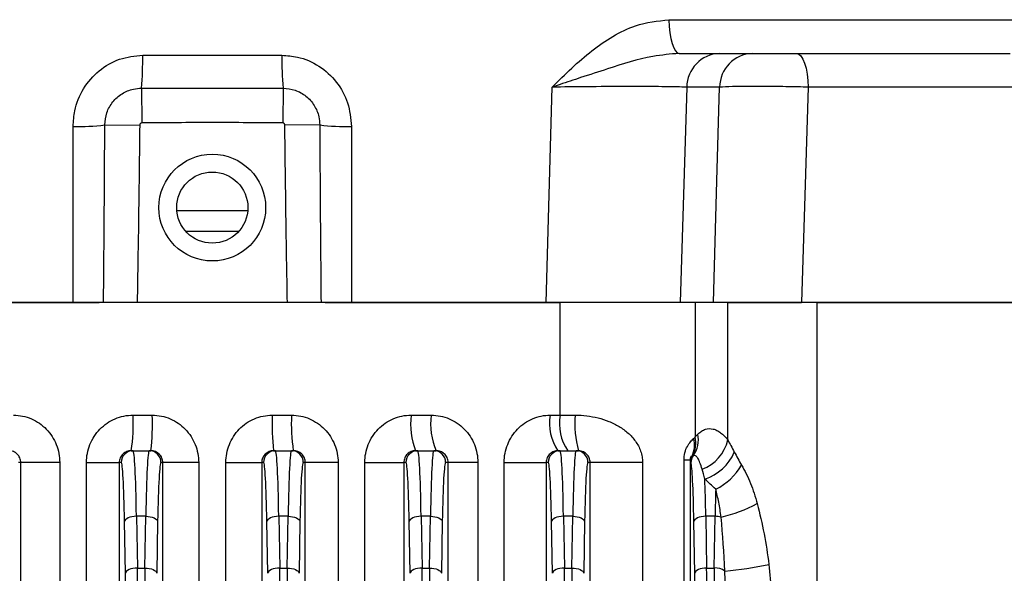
# Model space of a CAD drawing. Header units: millimetres. Extents: x -722 to 1902, y -809 to 1604.
# Tile 91 of 93: x 597 to 680, y 1396 to 1443. Entities that reach past the tile are written whole.
import ezdxf

# ---------------------------------------------------------------- set-up
doc = ezdxf.new("R2010")
doc.units = ezdxf.units.MM

msp = doc.modelspace()

# ---------------------------------------------------------------- linework, layer by layer
at = {"color": 7, "linetype": 'Continuous', "lineweight": 25}
for p, q in [((651.864, 1442.659), (682.822, 1442.659)), ((607.495, 1439.659), (619.23, 1439.659)), ((656.127, 1439.816), (658.897, 1439.816)), ((662.632, 1439.816), (680.633, 1439.816)), ((607.39, 1436.885), (607.419, 1433.953)), ((619.334, 1436.885), (619.306, 1433.953)), ((641.511, 1418.816), (642.025, 1436.973)), ((656.139, 1436.973), (653.369, 1436.973)), ((681.967, 1436.973), (663.609, 1436.973)), ((604.303, 1433.785), (607.243, 1433.754)), ((622.422, 1433.785), (619.482, 1433.754)), ((610.384, 1426.566), (616.352, 1426.566)), ((611.126, 1424.816), (615.598, 1424.816)), ((584.035, 1418.816), (603.839, 1418.816)), ((601.625, 1418.816), (585.214, 1418.816)), ((619.697, 1418.816), (607.028, 1418.816)), ((622.878, 1418.816), (642.69, 1418.816)), ((641.511, 1418.816), (625.1, 1418.816)), ((642.69, 1409.316), (642.69, 1418.816)), ((655.609, 1418.816), (652.801, 1418.816)), ((654.083, 1418.816), (654.083, 1407.47)), ((656.826, 1418.816), (663.045, 1418.816)), ((656.826, 1407.232), (656.826, 1418.816)), ((682.867, 1418.816), (663.045, 1418.816)), ((664.321, 1418.816), (664.321, 1386.816)), ((664.321, 1418.816), (681.976, 1418.816)), ((606.68, 1409.316), (608.305, 1409.316)), ((618.42, 1409.316), (620.044, 1409.316)), ((630.124, 1409.316), (631.82, 1409.316)), ((641.859, 1409.316), (642.69, 1409.316)), ((642.69, 1409.316), (643.965, 1409.316)), ((606.531, 1406.316), (606.688, 1406.316)), ((606.688, 1406.316), (608.037, 1406.316)), ((608.037, 1406.316), (608.191, 1406.316)), ((618.533, 1406.316), (618.688, 1406.316)), ((618.688, 1406.316), (620.037, 1406.316)), ((620.037, 1406.316), (620.194, 1406.316)), ((630.499, 1406.316), (630.688, 1406.316)), ((630.688, 1406.316), (632.037, 1406.316)), ((632.037, 1406.316), (632.234, 1406.316)), ((642.497, 1406.316), (642.688, 1406.316)), ((642.688, 1406.316), (644.037, 1406.316)), ((644.037, 1406.316), (644.239, 1406.316)), ((653.657, 1405.515), (653.136, 1405.515)), ((653.136, 1386.816), (653.136, 1405.515)), ((653.657, 1405.515), (653.657, 1386.816)), ((597.214, 1405.316), (597.036, 1405.316)), ((597.214, 1384.852), (597.214, 1405.316)), ((600.5, 1405.316), (597.214, 1405.316)), ((600.5, 1405.316), (600.5, 1384.852)), ((602.757, 1405.316), (605.517, 1405.316)), ((602.757, 1384.852), (602.757, 1405.316)), ((605.517, 1405.316), (605.517, 1384.852)), ((605.688, 1405.316), (605.517, 1405.316)), ((609.192, 1405.316), (609.036, 1405.316)), ((609.192, 1384.852), (609.192, 1405.316)), ((612.216, 1405.316), (609.192, 1405.316)), ((612.216, 1405.316), (612.216, 1384.852)), ((614.508, 1405.316), (617.532, 1405.316)), ((614.508, 1384.852), (614.508, 1405.316)), ((617.532, 1405.316), (617.532, 1384.852)), ((617.688, 1405.316), (617.532, 1405.316)), ((621.207, 1405.316), (621.036, 1405.316)), ((621.207, 1384.852), (621.207, 1405.316)), ((623.968, 1405.316), (621.207, 1405.316)), ((623.968, 1405.316), (623.968, 1384.852)), ((626.224, 1405.316), (629.51, 1405.316)), ((626.224, 1384.852), (626.224, 1405.316)), ((629.51, 1405.316), (629.51, 1384.852)), ((629.688, 1405.316), (629.51, 1405.316)), ((633.259, 1405.316), (633.036, 1405.316)), ((633.259, 1384.852), (633.259, 1405.316)), ((635.756, 1405.316), (633.259, 1405.316)), ((635.756, 1405.316), (635.756, 1384.852)), ((637.972, 1405.316), (641.521, 1405.316)), ((637.972, 1384.852), (637.972, 1405.316)), ((641.521, 1405.316), (641.521, 1384.852)), ((641.688, 1405.316), (641.521, 1405.316)), ((645.215, 1405.316), (645.036, 1405.316)), ((645.215, 1386.625), (645.215, 1405.316)), ((649.642, 1405.316), (645.215, 1405.316)), ((649.642, 1405.316), (649.642, 1386.625)), ((606.969, 1400.788), (607.045, 1396.428)), ((607.756, 1400.788), (606.969, 1400.788)), ((607.68, 1396.428), (607.756, 1400.788)), ((618.969, 1400.788), (619.045, 1396.428)), ((619.756, 1400.788), (618.969, 1400.788)), ((619.68, 1396.428), (619.756, 1400.788)), ((630.969, 1400.788), (631.045, 1396.428)), ((631.756, 1400.788), (630.969, 1400.788)), ((631.68, 1396.428), (631.756, 1400.788)), ((642.969, 1400.788), (643.045, 1396.428)), ((643.756, 1400.788), (642.969, 1400.788)), ((643.68, 1396.428), (643.756, 1400.788)), ((654.969, 1400.788), (655.045, 1396.428)), ((655.756, 1400.788), (654.969, 1400.788)), ((655.68, 1396.428), (655.756, 1400.788)), ((606.045, 1395.981), (605.969, 1400.341)), ((608.755, 1400.341), (608.679, 1395.981)), ((618.045, 1395.981), (617.969, 1400.341)), ((620.755, 1400.341), (620.679, 1395.981)), ((630.045, 1395.981), (629.969, 1400.341)), ((632.755, 1400.341), (632.679, 1395.981)), ((642.045, 1395.981), (641.969, 1400.341)), ((644.755, 1400.341), (644.679, 1395.981)), ((654.045, 1395.981), (653.969, 1400.341)), ((607.045, 1396.428), (607.68, 1396.428)), ((619.045, 1396.428), (619.68, 1396.428)), ((631.045, 1396.428), (631.68, 1396.428)), ((643.045, 1396.428), (643.68, 1396.428)), ((655.045, 1396.428), (655.68, 1396.428))]:
    msp.add_line(p, q, dxfattribs=at)
at = {"color": 7, "linetype": 'Continuous', "lineweight": 25, "flags": 128}
for points in [[(651.864, 1442.659), (651.889, 1442.097), (651.943, 1441.56), (652.026, 1441.069), (652.134, 1440.64), (652.264, 1440.29), (652.411, 1440.03), (652.569, 1439.87), (652.733, 1439.816)], [(662.632, 1439.816), (662.816, 1439.762), (662.994, 1439.603), (663.159, 1439.343), (663.305, 1438.992), (663.427, 1438.564), (663.52, 1438.072), (663.582, 1437.536), (663.609, 1436.973)], [(653.369, 1436.973), (653.142, 1429.707), (652.801, 1418.816)], [(655.609, 1418.816), (655.908, 1429.059), (656.139, 1436.973)], [(663.609, 1436.973), (663.326, 1427.848), (663.045, 1418.816)], [(601.625, 1418.816), (601.625, 1424.808), (601.626, 1433.659)], [(625.098, 1433.659), (625.099, 1427.668), (625.1, 1418.816)], [(606.969, 1400.788), (606.777, 1400.778), (606.593, 1400.751), (606.423, 1400.708), (606.273, 1400.653), (606.148, 1400.585), (606.054, 1400.509), (605.994, 1400.427), (605.969, 1400.341)], [(607.756, 1400.788), (607.947, 1400.778), (608.131, 1400.751), (608.302, 1400.708), (608.452, 1400.653), (608.576, 1400.585), (608.671, 1400.509), (608.731, 1400.427), (608.755, 1400.341)], [(618.969, 1400.788), (618.777, 1400.778), (618.593, 1400.751), (618.423, 1400.708), (618.273, 1400.653), (618.148, 1400.585), (618.054, 1400.509), (617.994, 1400.427), (617.969, 1400.341)], [(619.756, 1400.788), (619.947, 1400.778), (620.131, 1400.751), (620.302, 1400.708), (620.452, 1400.653), (620.576, 1400.585), (620.671, 1400.509), (620.731, 1400.427), (620.755, 1400.341)], [(630.969, 1400.788), (630.777, 1400.778), (630.593, 1400.751), (630.423, 1400.708), (630.273, 1400.653), (630.148, 1400.585), (630.054, 1400.509), (629.994, 1400.427), (629.969, 1400.341)], [(631.756, 1400.788), (631.947, 1400.778), (632.131, 1400.751), (632.302, 1400.708), (632.452, 1400.653), (632.576, 1400.585), (632.671, 1400.509), (632.731, 1400.427), (632.755, 1400.341)], [(642.969, 1400.788), (642.777, 1400.778), (642.593, 1400.751), (642.423, 1400.708), (642.273, 1400.653), (642.148, 1400.585), (642.054, 1400.509), (641.994, 1400.427), (641.969, 1400.341)], [(643.756, 1400.788), (643.947, 1400.778), (644.131, 1400.751), (644.302, 1400.708), (644.452, 1400.653), (644.576, 1400.585), (644.671, 1400.509), (644.731, 1400.427), (644.755, 1400.341)], [(654.969, 1400.788), (654.777, 1400.778), (654.593, 1400.751), (654.423, 1400.708), (654.273, 1400.653), (654.148, 1400.585), (654.054, 1400.509), (653.994, 1400.427), (653.969, 1400.341)], [(607.045, 1396.428), (606.854, 1396.417), (606.669, 1396.39), (606.499, 1396.348), (606.349, 1396.292), (606.224, 1396.225), (606.13, 1396.149), (606.07, 1396.066), (606.045, 1395.981)], [(607.68, 1396.428), (607.871, 1396.417), (608.055, 1396.39), (608.226, 1396.348), (608.376, 1396.292), (608.5, 1396.225), (608.594, 1396.149), (608.655, 1396.066), (608.679, 1395.981)], [(619.045, 1396.428), (618.854, 1396.417), (618.669, 1396.39), (618.499, 1396.348), (618.349, 1396.292), (618.224, 1396.225), (618.13, 1396.149), (618.07, 1396.066), (618.045, 1395.981)], [(619.68, 1396.428), (619.871, 1396.417), (620.055, 1396.39), (620.226, 1396.348), (620.376, 1396.292), (620.5, 1396.225), (620.594, 1396.149), (620.655, 1396.066), (620.679, 1395.981)], [(631.045, 1396.428), (630.854, 1396.417), (630.669, 1396.39), (630.499, 1396.348), (630.349, 1396.292), (630.224, 1396.225), (630.13, 1396.149), (630.07, 1396.066), (630.045, 1395.981)], [(631.68, 1396.428), (631.871, 1396.417), (632.055, 1396.39), (632.226, 1396.348), (632.376, 1396.292), (632.5, 1396.225), (632.594, 1396.149), (632.655, 1396.066), (632.679, 1395.981)], [(643.045, 1396.428), (642.854, 1396.417), (642.669, 1396.39), (642.499, 1396.348), (642.349, 1396.292), (642.224, 1396.225), (642.13, 1396.149), (642.07, 1396.066), (642.045, 1395.981)], [(643.68, 1396.428), (643.871, 1396.417), (644.055, 1396.39), (644.226, 1396.348), (644.376, 1396.292), (644.5, 1396.225), (644.594, 1396.149), (644.655, 1396.066), (644.679, 1395.981)], [(655.045, 1396.428), (654.854, 1396.417), (654.669, 1396.39), (654.499, 1396.348), (654.349, 1396.292), (654.224, 1396.225), (654.13, 1396.149), (654.07, 1396.066), (654.045, 1395.981)]]:
    msp.add_lwpolyline(points, dxfattribs=at)
at = {"color": 7, "linetype": 'Continuous', "lineweight": 25}
for radius in [4.5, 3]:
    msp.add_circle((613.362, 1426.816), radius, dxfattribs=at)
for centre, radius, start, end in [((582.833, 1439.196), 24.666, 354.62318, 1.07643), ((643.892, 1439.196), 24.666, 178.92357, 185.37682), ((656.242, 1436.945), 2.874, 92.30725, 179.43709), ((659.013, 1436.945), 2.874, 92.30725, 179.43709), ((602.054, 1453.103), 19.448, 268.73988, 276.63987), ((624.671, 1453.103), 19.448, 263.36013, 271.26012), ((591.528, 1408.568), 15.171, 351.46403, 2.82656), ((588.349, 1408.567), 19.969, 353.52752, 2.14933), ((638.375, 1408.567), 19.969, 177.85067, 186.47248), ((635.197, 1408.568), 15.171, 177.17344, 188.53597), ((636.401, 1408.578), 6.321, 173.29233, 200.96745), ((637.575, 1408.581), 5.802, 172.714, 202.97181), ((645.864, 1408.6), 4.069, 169.86331, 214.14835), ((646.609, 1408.602), 3.984, 169.67419, 215.0162), ((652.381, 1408.573), 8.449, 174.94963, 195.48924), ((651.813, 1406.78), 2.205, 335.42603, 14.86694), ((651.747, 1406.998), 2.384, 331.86741, 11.42417), ((651.854, 1407.288), 2.491, 326.05681, 9.92727), ((653.46, 1407.99), 3.45, 290.31377, 347.31144), ((606.688, 1405.317), 1, 90.01746, 180.01745), ((608.037, 1405.317), 1, 359.98255, 89.98254), ((618.688, 1405.317), 1, 90.01746, 180.01745), ((620.037, 1405.317), 1, 359.98255, 89.98254), ((630.688, 1405.317), 1, 90.01746, 180.01745), ((632.037, 1405.317), 1, 359.98255, 89.98254), ((642.688, 1405.317), 1, 90.01746, 180.01745), ((644.037, 1405.317), 1, 359.98255, 89.98254), ((654.675, 1405.364), 0.991, 149.76644, 179.73234), ((654.71, 1405.287), 0.998, 142.33825, 179.82676), ((653.567, 1407.862), 4.154, 288.59298, 336.5252), ((653.665, 1407.566), 4.972, 295.49706, 330.35619), ((653.329, 1413.2), 12.82, 283.2223, 297.76698), ((655.738, 1398.758), 2.031, 75.07556, 89.50596), ((655.746, 1394.987), 1.443, 54.93746, 92.63201), ((653.976, 1425.96), 29.906, 274.98555, 282.1874)]:
    msp.add_arc(centre, radius, start, end, dxfattribs=at)
for centre, major_axis, ratio, start_param, end_param in [((606.688, 1396.316), (0, 10), 0.031429, 5.176037, 6.283185), ((608.037, 1396.316), (0, 10), 0.031429, 0, 1.107149), ((618.688, 1396.316), (0, 10), 0.031429, 5.176037, 6.283185), ((620.037, 1396.316), (0, 10), 0.031429, 0, 1.107149), ((630.688, 1396.316), (0, 10), 0.031429, 5.176037, 6.283185), ((632.037, 1396.316), (0, 10), 0.031429, 0, 1.107149), ((642.688, 1396.316), (0, 10), 0.031429, 5.176037, 6.283185), ((644.037, 1396.316), (0, 10), 0.031429, 0, 1.107149), ((605.688, 1396.316), (0, 9), 0.034921, 5.176037, 6.283185), ((609.036, 1396.316), (0, 9), 0.034921, 0, 1.107149), ((617.688, 1396.316), (0, 9), 0.034921, 5.176037, 6.283185), ((621.036, 1396.316), (0, 9), 0.034921, 0, 1.107149), ((629.688, 1396.316), (0, 9), 0.034921, 5.176037, 6.283185), ((633.036, 1396.316), (0, 9), 0.034921, 0, 1.107149), ((641.688, 1396.316), (0, 9), 0.034921, 5.176037, 6.283185), ((645.036, 1396.316), (0, 9), 0.034921, 0, 1.107149), ((653.688, 1396.316), (0, 9), 0.034921, 5.176037, 6.20696), ((654.688, 1396.316), (0, 10), 0.031429, 5.176037, 5.576953), ((656.037, 1396.316), (0, 10), 0.031429, 0.82819, 1.107149), ((606.764, 1391.956), (0, 10), 0.031429, 4.712389, 5.176037), ((607.961, 1391.956), (0, 10), 0.031429, 1.107149, 1.570796), ((618.764, 1391.956), (0, 10), 0.031429, 4.712389, 5.176037), ((619.961, 1391.956), (0, 10), 0.031429, 1.107149, 1.570796), ((630.764, 1391.956), (0, 10), 0.031429, 4.712389, 5.176037), ((631.961, 1391.956), (0, 10), 0.031429, 1.107149, 1.570796), ((642.764, 1391.956), (0, 10), 0.031429, 4.712389, 5.176037), ((643.961, 1391.956), (0, 10), 0.031429, 1.107149, 1.570796), ((654.764, 1391.956), (0, 10), 0.031429, 4.712389, 5.176037), ((655.961, 1391.956), (0, 10), 0.031429, 1.107149, 1.570796), ((605.764, 1391.956), (0, 9), 0.034921, 4.712389, 5.176037), ((653.764, 1391.956), (0, 9), 0.034921, 4.712389, 5.176037)]:
    msp.add_ellipse(centre, major_axis=major_axis, ratio=ratio, start_param=start_param, end_param=end_param, dxfattribs=at)
for points, knots in [([(642.025, 1436.973), (642.029, 1436.977), (642.569, 1437.519), (643.648, 1438.587), (645.324, 1440.056), (647.112, 1441.286), (649.257, 1442.367), (650.911, 1442.552), (651.864, 1442.659)], [0, 0, 0, 0, 0.001332, 0.19464, 0.386698, 0.569618, 0.752071, 1, 1, 1, 1]), ([(601.626, 1433.659), (601.655, 1434.102), (601.726, 1435.213), (602.426, 1436.897), (603.75, 1438.42), (605.51, 1439.459), (606.834, 1439.593), (607.495, 1439.659)], [0, 0, 0, 0, 0.143135, 0.358914, 0.573817, 0.787414, 1, 1, 1, 1]), ([(619.23, 1439.659), (619.672, 1439.629), (620.772, 1439.554), (622.426, 1438.822), (623.905, 1437.463), (624.906, 1435.67), (625.034, 1434.331), (625.098, 1433.659)], [0, 0, 0, 0, 0.142605, 0.355142, 0.568677, 0.78386, 1, 1, 1, 1]), ([(652.733, 1439.816), (651.989, 1439.752), (649.925, 1439.573), (647.194, 1438.664), (644.587, 1437.834), (643.041, 1437.318), (642.251, 1437.05), (642.031, 1436.975), (642.025, 1436.973)], [0, 0, 0, 0, 0.200834, 0.557053, 0.771312, 0.93599, 0.998205, 1, 1, 1, 1]), ([(652.733, 1439.816), (653.087, 1439.816), (653.965, 1439.816), (655.164, 1439.816), (655.803, 1439.816), (656.127, 1439.816)], [0, 0, 0, 0, 0.249828, 0.6195559, 1, 1, 1, 1]), ([(658.897, 1439.816), (659.059, 1439.816), (659.383, 1439.816), (660.21, 1439.816), (661.174, 1439.816), (662.018, 1439.816), (662.486, 1439.816), (662.632, 1439.816)], [0, 0, 0, 0, 0.224698, 0.449409, 0.673823, 0.898141, 1, 1, 1, 1]), ([(653.369, 1436.973), (652.829, 1436.986), (651.749, 1437.012), (648.996, 1437.024), (645.881, 1437.014), (643.604, 1436.993), (642.377, 1436.978), (642.147, 1436.975), (642.025, 1436.973)], [0, 0, 0, 0, 0.243337, 0.486602, 0.729604, 0.948745, 0.972961, 1, 1, 1, 1]), ([(663.609, 1436.973), (663.317, 1436.98), (662.382, 1437.003), (660.695, 1437.027), (658.766, 1437.034), (657.114, 1437.017), (656.464, 1436.988), (656.139, 1436.973)], [0, 0, 0, 0, 0.101814, 0.326127, 0.550607, 0.775363, 1, 1, 1, 1]), ([(604.303, 1433.785), (604.337, 1434.134), (604.405, 1434.831), (604.938, 1435.76), (605.722, 1436.461), (606.59, 1436.832), (607.163, 1436.869), (607.39, 1436.885)], [0, 0, 0, 0, 0.21523, 0.430499, 0.644893, 0.858931, 1, 1, 1, 1]), ([(619.334, 1436.885), (619.681, 1436.85), (620.374, 1436.782), (621.297, 1436.25), (621.995, 1435.467), (622.368, 1434.595), (622.406, 1434.017), (622.422, 1433.785)], [0, 0, 0, 0, 0.213984, 0.427969, 0.641963, 0.856038, 1, 1, 1, 1]), ([(604.195, 1418.816), (604.216, 1421.29), (604.259, 1426.279), (604.288, 1431.269), (604.303, 1433.785)], [0, 0, 0, 0, 0.495687, 1, 1, 1, 1]), ([(607.243, 1433.754), (607.214, 1431.234), (607.157, 1426.255), (607.071, 1421.276), (607.028, 1418.816)], [0, 0, 0, 0, 0.506056, 1, 1, 1, 1]), ([(607.419, 1433.953), (607.418, 1433.953), (607.4, 1433.953), (607.363, 1433.946), (607.326, 1433.924), (607.29, 1433.893), (607.259, 1433.847), (607.245, 1433.792), (607.243, 1433.761), (607.243, 1433.754)], [0, 0, 0, 0, 0.002233, 0.191305, 0.375218, 0.430472, 0.681074, 0.930495, 1, 1, 1, 1]), ([(619.482, 1433.754), (619.481, 1433.761), (619.48, 1433.792), (619.466, 1433.847), (619.435, 1433.893), (619.399, 1433.924), (619.362, 1433.947), (619.325, 1433.951), (619.306, 1433.953)], [0, 0, 0, 0, 0.069507, 0.318937, 0.569547, 0.624803, 0.808723, 1, 1, 1, 1]), ([(619.697, 1418.816), (619.654, 1421.276), (619.568, 1426.255), (619.511, 1431.234), (619.482, 1433.754)], [0, 0, 0, 0, 0.493944, 1, 1, 1, 1]), ([(622.422, 1433.785), (622.436, 1431.269), (622.465, 1426.279), (622.509, 1421.29), (622.53, 1418.816)], [0, 0, 0, 0, 0.504313, 1, 1, 1, 1]), ([(604.195, 1418.816), (604.194, 1418.816), (604.082, 1418.816), (603.748, 1418.816), (602.981, 1418.816), (602.221, 1418.816), (601.756, 1418.816), (601.625, 1418.816)], [0, 0, 0, 0, 0.001628, 0.29609, 0.590367, 0.884258, 1, 1, 1, 1]), ([(607.028, 1418.816), (606.69, 1418.816), (606.015, 1418.816), (605.121, 1418.816), (604.501, 1418.816), (604.282, 1418.816), (604.195, 1418.816)], [0, 0, 0, 0, 0.273004, 0.546008, 0.818992, 1, 1, 1, 1]), ([(622.53, 1418.816), (622.388, 1418.816), (622.103, 1418.816), (621.319, 1418.816), (620.48, 1418.816), (619.92, 1418.816), (619.697, 1418.816)], [0, 0, 0, 0, 0.272922, 0.545843, 0.818795, 1, 1, 1, 1]), ([(625.1, 1418.816), (624.767, 1418.816), (624.101, 1418.816), (623.255, 1418.816), (622.754, 1418.816), (622.58, 1418.816), (622.53, 1418.816)], [0, 0, 0, 0, 0.293498, 0.586987, 0.880696, 1, 1, 1, 1]), ([(652.801, 1418.816), (652.26, 1418.816), (651.179, 1418.816), (648.43, 1418.816), (645.095, 1418.816), (642.74, 1418.816), (641.511, 1418.816)], [0, 0, 0, 0, 0.2444266, 0.4888652, 0.7330476, 1, 1, 1, 1]), ([(663.045, 1418.816), (662.385, 1418.816), (661.066, 1418.816), (659.034, 1418.816), (657.262, 1418.816), (656.151, 1418.816), (655.735, 1418.816), (655.609, 1418.816)], [0, 0, 0, 0, 0.225592, 0.451198, 0.676507, 0.901725, 1, 1, 1, 1]), ([(596.601, 1409.316), (596.86, 1409.316), (597.117, 1409.29), (597.625, 1409.185), (597.872, 1409.107), (598.343, 1408.904), (598.571, 1408.778), (598.997, 1408.483), (599.192, 1408.316), (599.55, 1407.945), (599.714, 1407.739), (599.994, 1407.305), (600.112, 1407.076), (600.305, 1406.594), (600.378, 1406.342), (600.476, 1405.835), (600.5, 1405.578), (600.5, 1405.316)], [0, 0, 0, 0, 0.125, 0.125, 0.25, 0.25, 0.375, 0.375, 0.5, 0.5, 0.625, 0.625, 0.75, 0.75, 0.875, 0.875, 1, 1, 1, 1]), ([(602.757, 1405.316), (602.757, 1405.578), (602.782, 1405.837), (602.881, 1406.35), (602.956, 1406.6), (603.149, 1407.078), (603.27, 1407.31), (603.554, 1407.747), (603.715, 1407.948), (604.075, 1408.318), (604.277, 1408.488), (604.703, 1408.781), (604.929, 1408.905), (605.406, 1409.108), (605.657, 1409.187), (606.162, 1409.29), (606.419, 1409.316), (606.68, 1409.316)], [0, 0, 0, 0, 0.125, 0.125, 0.25, 0.25, 0.375, 0.375, 0.5, 0.5, 0.625, 0.625, 0.75, 0.75, 0.875, 0.875, 1, 1, 1, 1]), ([(608.305, 1409.316), (608.566, 1409.316), (608.824, 1409.29), (609.334, 1409.184), (609.582, 1409.106), (610.055, 1408.903), (610.284, 1408.776), (610.711, 1408.481), (610.907, 1408.314), (611.266, 1407.943), (611.429, 1407.736), (611.709, 1407.302), (611.828, 1407.073), (612.021, 1406.592), (612.094, 1406.341), (612.191, 1405.835), (612.216, 1405.577), (612.216, 1405.316)], [0, 0, 0, 0, 0.125, 0.125, 0.25, 0.25, 0.375, 0.375, 0.5, 0.5, 0.625, 0.625, 0.75, 0.75, 0.875, 0.875, 1, 1, 1, 1]), ([(614.508, 1405.316), (614.508, 1405.578), (614.533, 1405.836), (614.632, 1406.348), (614.706, 1406.597), (614.898, 1407.075), (615.018, 1407.307), (615.301, 1407.743), (615.461, 1407.945), (615.82, 1408.316), (616.021, 1408.486), (616.446, 1408.779), (616.671, 1408.904), (617.148, 1409.108), (617.398, 1409.186), (617.902, 1409.29), (618.159, 1409.316), (618.42, 1409.316)], [0, 0, 0, 0, 0.125, 0.125, 0.25, 0.25, 0.375, 0.375, 0.5, 0.5, 0.625, 0.625, 0.75, 0.75, 0.875, 0.875, 1, 1, 1, 1]), ([(620.044, 1409.316), (620.306, 1409.316), (620.564, 1409.29), (621.075, 1409.185), (621.324, 1409.107), (621.797, 1408.904), (622.026, 1408.778), (622.455, 1408.483), (622.652, 1408.316), (623.012, 1407.946), (623.176, 1407.74), (623.458, 1407.306), (623.577, 1407.077), (623.771, 1406.595), (623.845, 1406.343), (623.943, 1405.836), (623.968, 1405.578), (623.968, 1405.316)], [0, 0, 0, 0, 0.125, 0.125, 0.25, 0.25, 0.375, 0.375, 0.5, 0.5, 0.625, 0.625, 0.75, 0.75, 0.875, 0.875, 1, 1, 1, 1]), ([(626.224, 1405.316), (626.224, 1405.578), (626.249, 1405.837), (626.348, 1406.349), (626.422, 1406.599), (626.614, 1407.077), (626.733, 1407.309), (627.016, 1407.746), (627.176, 1407.948), (627.534, 1408.318), (627.735, 1408.488), (628.159, 1408.781), (628.383, 1408.905), (628.858, 1409.109), (629.107, 1409.187), (629.609, 1409.29), (629.864, 1409.316), (630.124, 1409.316)], [0, 0, 0, 0, 0.125, 0.125, 0.25, 0.25, 0.375, 0.375, 0.5, 0.5, 0.625, 0.625, 0.75, 0.75, 0.875, 0.875, 1, 1, 1, 1]), ([(631.82, 1409.316), (632.081, 1409.316), (632.339, 1409.29), (632.848, 1409.186), (633.097, 1409.109), (633.571, 1408.908), (633.799, 1408.784), (634.229, 1408.49), (634.427, 1408.324), (634.789, 1407.955), (634.954, 1407.75), (635.239, 1407.315), (635.36, 1407.085), (635.556, 1406.602), (635.631, 1406.349), (635.731, 1405.839), (635.756, 1405.58), (635.756, 1405.316)], [0, 0, 0, 0, 0.125, 0.125, 0.25, 0.25, 0.375, 0.375, 0.5, 0.5, 0.625, 0.625, 0.75, 0.75, 0.875, 0.875, 1, 1, 1, 1]), ([(637.972, 1405.316), (637.972, 1405.579), (637.997, 1405.84), (638.097, 1406.355), (638.171, 1406.605), (638.364, 1407.085), (638.484, 1407.318), (638.767, 1407.755), (638.928, 1407.956), (639.286, 1408.326), (639.487, 1408.495), (639.909, 1408.786), (640.133, 1408.91), (640.604, 1409.111), (640.852, 1409.188), (641.349, 1409.29), (641.602, 1409.316), (641.859, 1409.316)], [0, 0, 0, 0, 0.125, 0.125, 0.25, 0.25, 0.375, 0.375, 0.5, 0.5, 0.625, 0.625, 0.75, 0.75, 0.875, 0.875, 1, 1, 1, 1]), ([(643.965, 1409.316), (644.29, 1409.316), (644.613, 1409.297), (645.256, 1409.22), (645.577, 1409.161), (646.205, 1409.004), (646.51, 1408.905), (647.102, 1408.666), (647.389, 1408.524), (647.928, 1408.2), (648.181, 1408.018), (648.651, 1407.6), (648.861, 1407.37), (649.131, 1406.989), (649.214, 1406.856), (649.361, 1406.575), (649.426, 1406.426), (649.531, 1406.123), (649.572, 1405.967), (649.628, 1405.646), (649.642, 1405.481), (649.642, 1405.316)], [0, 0, 0, 0, 0.125, 0.125, 0.25, 0.25, 0.375, 0.375, 0.5, 0.5, 0.625, 0.625, 0.75, 0.75, 0.8125, 0.8125, 0.875, 0.875, 0.9375, 0.9375, 1, 1, 1, 1]), ([(654.307, 1407.717), (654.409, 1407.821), (654.513, 1407.905), (654.725, 1408.04), (654.832, 1408.09), (655.154, 1408.191), (655.37, 1408.196), (655.695, 1408.12), (655.803, 1408.08), (656.015, 1407.976), (656.12, 1407.911), (656.429, 1407.68), (656.63, 1407.479), (656.826, 1407.232)], [0, 0, 0, 0, 0.125, 0.125, 0.25, 0.25, 0.5, 0.5, 0.625, 0.625, 0.75, 0.75, 1, 1, 1, 1]), ([(653.136, 1405.515), (653.136, 1405.735), (653.162, 1405.951), (653.263, 1406.353), (653.334, 1406.527), (653.5, 1406.832), (653.59, 1406.957), (653.769, 1407.173), (653.859, 1407.265), (653.945, 1407.346)], [0, 0, 0, 0, 0.25, 0.25, 0.5, 0.5, 0.75, 0.75, 1, 1, 1, 1]), ([(597.214, 1405.316), (597.214, 1405.452), (597.187, 1405.584), (597.084, 1405.83), (597.008, 1405.942), (596.822, 1406.124), (596.711, 1406.196), (596.477, 1406.292), (596.351, 1406.316), (596.226, 1406.316)], [0, 0, 0, 0, 0.25, 0.25, 0.5, 0.5, 0.75, 0.75, 1, 1, 1, 1]), ([(606.531, 1406.316), (606.4, 1406.316), (606.272, 1406.292), (606.031, 1406.195), (605.92, 1406.124), (605.731, 1405.944), (605.653, 1405.833), (605.547, 1405.589), (605.517, 1405.454), (605.517, 1405.316)], [0, 0, 0, 0, 0.25, 0.25, 0.5, 0.5, 0.75, 0.75, 1, 1, 1, 1]), ([(609.192, 1405.316), (609.192, 1405.448), (609.166, 1405.578), (609.066, 1405.82), (608.991, 1405.931), (608.714, 1406.208), (608.455, 1406.316), (608.191, 1406.316)], [0, 0, 0, 0, 0.25, 0.25, 0.5, 0.5, 1, 1, 1, 1]), ([(618.533, 1406.316), (618.401, 1406.316), (618.272, 1406.29), (618.029, 1406.19), (617.919, 1406.116), (617.641, 1405.839), (617.532, 1405.581), (617.532, 1405.316)], [0, 0, 0, 0, 0.25, 0.25, 0.5, 0.5, 1, 1, 1, 1]), ([(621.207, 1405.316), (621.207, 1405.454), (621.179, 1405.588), (621.072, 1405.833), (620.994, 1405.944), (620.711, 1406.214), (620.456, 1406.316), (620.194, 1406.316)], [0, 0, 0, 0, 0.25, 0.25, 0.5, 0.5, 1, 1, 1, 1]), ([(630.499, 1406.316), (630.374, 1406.316), (630.25, 1406.292), (630.013, 1406.196), (629.903, 1406.125), (629.717, 1405.942), (629.641, 1405.83), (629.538, 1405.586), (629.51, 1405.452), (629.51, 1405.316)], [0, 0, 0, 0, 0.25, 0.25, 0.5, 0.5, 0.75, 0.75, 1, 1, 1, 1]), ([(633.259, 1405.316), (633.259, 1405.391), (633.251, 1405.464), (633.218, 1405.606), (633.194, 1405.675), (633.103, 1405.865), (633.018, 1405.973), (632.824, 1406.143), (632.713, 1406.208), (632.481, 1406.294), (632.358, 1406.316), (632.234, 1406.316)], [0, 0, 0, 0, 0.125, 0.125, 0.25, 0.25, 0.5, 0.5, 0.75, 0.75, 1, 1, 1, 1]), ([(642.497, 1406.316), (642.382, 1406.316), (642.268, 1406.296), (642.044, 1406.21), (641.938, 1406.146), (641.796, 1406.014), (641.752, 1405.966), (641.674, 1405.857), (641.638, 1405.797), (641.553, 1405.607), (641.521, 1405.463), (641.521, 1405.316)], [0, 0, 0, 0, 0.25, 0.25, 0.5, 0.5, 0.625, 0.625, 0.75, 0.75, 1, 1, 1, 1]), ([(645.215, 1405.316), (645.215, 1405.468), (645.182, 1405.607), (645.089, 1405.831), (645.029, 1405.925), (644.915, 1406.049), (644.873, 1406.088), (644.776, 1406.16), (644.722, 1406.194), (644.599, 1406.252), (644.528, 1406.277), (644.382, 1406.309), (644.308, 1406.316), (644.239, 1406.316)], [0, 0, 0, 0, 0.25, 0.25, 0.5, 0.5, 0.625, 0.625, 0.75, 0.75, 0.875, 0.875, 1, 1, 1, 1]), ([(653.819, 1405.863), (653.796, 1405.857), (653.771, 1405.856), (653.733, 1405.834), (653.725, 1405.828), (653.707, 1405.809), (653.698, 1405.796), (653.682, 1405.755), (653.676, 1405.737), (653.667, 1405.693), (653.664, 1405.669), (653.657, 1405.599), (653.656, 1405.555), (653.657, 1405.515)], [0, 0, 0, 0, 0.5, 0.5, 0.625, 0.625, 0.75, 0.75, 0.8125, 0.8125, 0.875, 0.875, 1, 1, 1, 1]), ([(654.658, 1404.754), (654.601, 1404.96), (654.543, 1405.141), (654.423, 1405.45), (654.361, 1405.578), (654.235, 1405.777), (654.171, 1405.847), (654.044, 1405.922), (653.981, 1405.928), (653.92, 1405.897)], [0, 0, 0, 0, 0.25, 0.25, 0.5, 0.5, 0.75, 0.75, 1, 1, 1, 1]), ([(657.987, 1405.107), (658.123, 1404.871), (658.255, 1404.624), (658.507, 1404.109), (658.626, 1403.841), (658.96, 1403.018), (659.147, 1402.446), (659.302, 1401.856)], [0, 0, 0, 0, 0.25, 0.25, 0.5, 0.5, 1, 1, 1, 1]), ([(656.262, 1400.72), (656.208, 1401.154), (656.142, 1401.571), (655.985, 1402.365), (655.895, 1402.737), (655.806, 1403.078)], [0, 0, 0, 0, 0.5, 0.5, 1, 1, 1, 1]), ([(659.302, 1401.856), (659.522, 1401.018), (659.717, 1400.171), (660.049, 1398.46), (660.186, 1397.595), (660.289, 1396.728)], [0, 0, 0, 0, 0.5, 0.5, 1, 1, 1, 1]), ([(660.289, 1396.728), (660.384, 1395.936), (660.432, 1395.141), (660.488, 1393.55), (660.496, 1392.753), (660.496, 1391.956)], [0, 0, 0, 0, 0.5, 0.5, 1, 1, 1, 1]), ([(656.628, 1391.956), (656.628, 1392.674), (656.627, 1393.388), (656.616, 1394.801), (656.606, 1395.492), (656.575, 1396.168)], [0, 0, 0, 0, 0.5, 0.5, 1, 1, 1, 1])]:
    msp.add_open_spline(points, degree=3, knots=knots, dxfattribs=at)
for points in [[(607.39, 1436.885), (609.381, 1436.892), (613.362, 1436.907), (617.344, 1436.892), (619.334, 1436.885)], [(619.306, 1433.953), (617.325, 1433.968), (613.362, 1433.998), (609.4, 1433.968), (607.419, 1433.953)], [(653.945, 1407.346), (653.992, 1407.391), (654.038, 1407.432), (654.083, 1407.47)], [(654.083, 1407.47), (654.157, 1407.559), (654.232, 1407.64), (654.307, 1407.717)], [(656.826, 1407.232), (656.988, 1406.923), (657.178, 1406.584), (657.377, 1406.207)], [(653.684, 1405.369), (653.675, 1405.401), (653.666, 1405.447), (653.657, 1405.515)], [(653.849, 1405.874), (653.839, 1405.871), (653.829, 1405.868), (653.819, 1405.863)], [(653.92, 1405.897), (653.897, 1405.889), (653.873, 1405.882), (653.849, 1405.874)], [(657.377, 1406.207), (657.566, 1405.85), (657.77, 1405.482), (657.987, 1405.107)], [(653.712, 1405.29), (653.703, 1405.311), (653.693, 1405.336), (653.684, 1405.369)], [(654.892, 1403.924), (654.804, 1404.233), (654.725, 1404.508), (654.658, 1404.754)], [(655.806, 1403.078), (655.48, 1403.367), (655.175, 1403.65), (654.892, 1403.924)], [(656.575, 1396.168), (656.515, 1397.699), (656.404, 1399.22), (656.262, 1400.72)]]:
    msp.add_open_spline(points, degree=3, dxfattribs=at)

doc.saveas('drawing.dxf')
